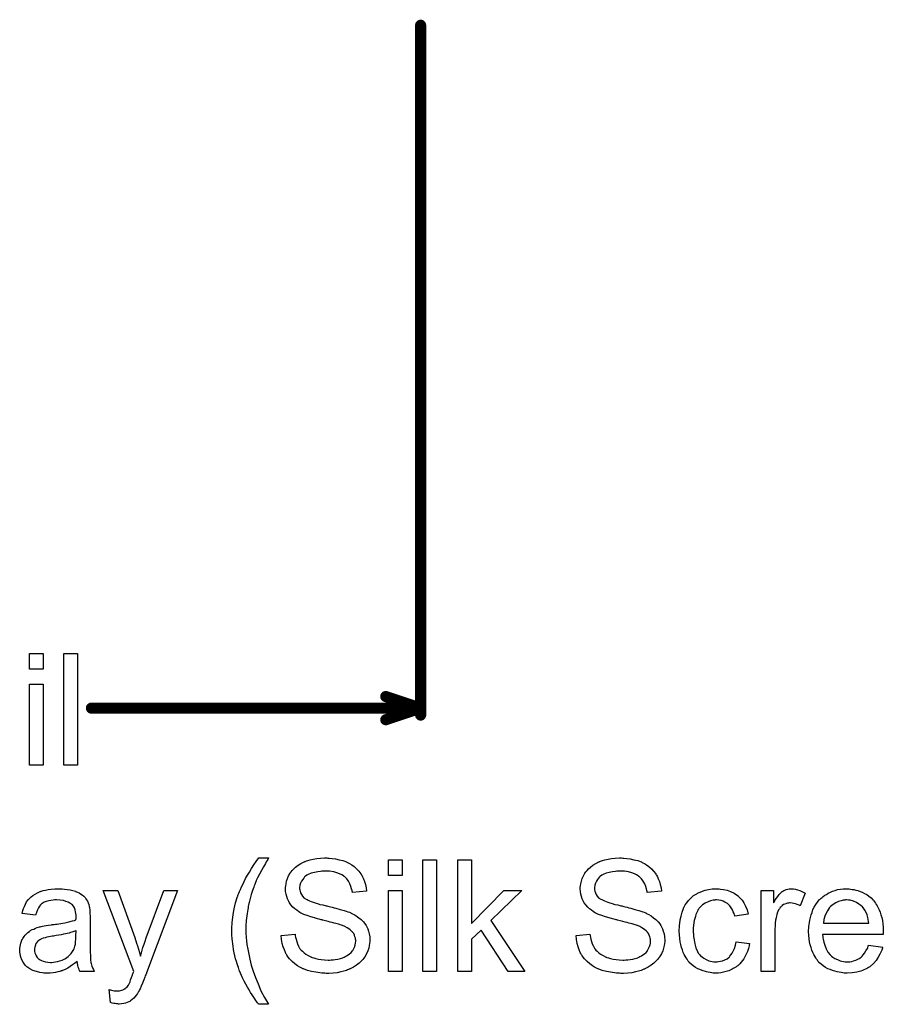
# Model space of a CAD drawing. Extents: x -1.7 to 9, y -2.8 to 5.2.
# Tile 16 of 227: x 0.712 to 1.332, y -0.713 to -0.006. Entities that reach past the tile are written whole.
import ezdxf

# ---------------------------------------------------------------- set-up
doc = ezdxf.new("R2010")
doc.units = 0
doc.layers.get('0').update_dxf_attribs({"linetype": 'CONTINUOUS'})
doc.layers.add('qfn32-50-23-b_legend_top', color=2, linetype='CONTINUOUS')
doc.layers.add('qfn32-50-23-b_measures', color=1, linetype='CONTINUOUS')

# ---------------------------------------------------------------- blocks, each defined once
blk = doc.blocks.new('D62')
at = {"const_width": 0.004}
blk.add_lwpolyline([(-0.002, 0, 1), (0.002, 0, 1)], format="xyb", close=True, dxfattribs=at)

msp = doc.modelspace()

# ---------------------------------------------------------------- linework, layer by layer
at = {"layer": 'qfn32-50-23-b_legend_top', "color": 2}
for points in [[(0.890758, -0.607588), (0.890642, -0.607935), (0.890295, -0.608513), (0.889832, -0.609323), (0.889254, -0.610249), (0.888675, -0.611406), (0.887287, -0.613836), (0.885783, -0.616497), (0.884394, -0.619158), (0.883006, -0.621703), (0.882543, -0.622744), (0.88208, -0.623786), (0.88208, -0.623901), (0.881965, -0.624133), (0.881733, -0.62448), (0.881502, -0.625058), (0.88127, -0.625753), (0.880923, -0.626562), (0.880576, -0.627488), (0.880229, -0.628529), (0.879303, -0.630959), (0.878494, -0.63362), (0.877684, -0.636513), (0.876874, -0.639521), (0.876874, -0.639637), (0.876758, -0.639984), (0.876642, -0.640562), (0.876527, -0.641256), (0.876295, -0.642182), (0.876179, -0.643339), (0.875948, -0.644496), (0.875717, -0.645884), (0.875485, -0.647389), (0.875254, -0.649008), (0.874907, -0.652479), (0.874675, -0.656182), (0.87456, -0.66), (0.87456, -0.660115), (0.87456, -0.660347), (0.87456, -0.660694), (0.87456, -0.661157), (0.874675, -0.661851), (0.874675, -0.662545), (0.874791, -0.663471), (0.874791, -0.664512), (0.875023, -0.666942), (0.87537, -0.669719), (0.875948, -0.672958), (0.876642, -0.676429), (0.877452, -0.680247), (0.878494, -0.684413), (0.879882, -0.688809), (0.881502, -0.693321), (0.883353, -0.697949), (0.885436, -0.702809), (0.887981, -0.707668), (0.890873, -0.712528), (0.883816, -0.712528), (0.8837, -0.712412), (0.883469, -0.712065), (0.883006, -0.711486), (0.882427, -0.710676), (0.881733, -0.709751), (0.880923, -0.708594), (0.879998, -0.707205), (0.879072, -0.705701), (0.877915, -0.703966), (0.876874, -0.702115), (0.875717, -0.700148), (0.87456, -0.698065), (0.873403, -0.695867), (0.872246, -0.693553), (0.870047, -0.688578), (0.869932, -0.688462), (0.869816, -0.687999), (0.869585, -0.687189), (0.869237, -0.686148), (0.868775, -0.684875), (0.868312, -0.683487), (0.867849, -0.681751), (0.867271, -0.679784), (0.866808, -0.677818), (0.866229, -0.675504), (0.865766, -0.67319), (0.865419, -0.67076), (0.864725, -0.665438), (0.86461, -0.662777), (0.864494, -0.66), (0.864494, -0.659884), (0.864494, -0.659421), (0.864494, -0.658727), (0.86461, -0.657802), (0.86461, -0.656644), (0.864725, -0.655256), (0.864841, -0.653752), (0.865072, -0.652016), (0.865188, -0.650165), (0.865535, -0.648198), (0.866229, -0.644033), (0.867271, -0.639637), (0.868659, -0.635124), (0.868775, -0.635009), (0.86889, -0.634546), (0.869122, -0.633736), (0.869585, -0.632695), (0.870047, -0.631538), (0.870742, -0.630034), (0.871552, -0.628298), (0.872361, -0.626447), (0.873403, -0.62448), (0.874444, -0.622282), (0.875717, -0.619968), (0.877105, -0.617654), (0.878609, -0.615108), (0.880229, -0.612563), (0.881965, -0.610017), (0.883816, -0.607472), (0.890873, -0.607472), (0.890758, -0.607588)], [(0.933451, -0.607588), (0.934261, -0.607588), (0.936459, -0.607819), (0.938889, -0.608166), (0.941434, -0.608745), (0.944211, -0.609439), (0.946756, -0.610365), (0.946872, -0.610365), (0.947104, -0.61048), (0.947451, -0.610712), (0.947913, -0.610943), (0.949071, -0.611521), (0.950575, -0.612563), (0.95231, -0.61372), (0.954046, -0.615224), (0.955665, -0.616959), (0.957169, -0.618926), (0.957169, -0.619042), (0.957285, -0.619158), (0.957517, -0.619505), (0.957748, -0.619852), (0.958327, -0.621009), (0.959021, -0.622513), (0.959831, -0.624364), (0.960409, -0.626562), (0.960988, -0.628876), (0.961219, -0.631422), (0.951037, -0.632232), (0.951037, -0.632116), (0.951037, -0.631885), (0.950922, -0.631538), (0.950806, -0.630959), (0.950459, -0.629686), (0.949996, -0.627951), (0.949302, -0.6261), (0.948261, -0.624249), (0.946988, -0.622513), (0.945368, -0.620893), (0.945137, -0.620778), (0.944558, -0.620315), (0.943401, -0.61962), (0.941897, -0.618926), (0.93993, -0.618232), (0.937616, -0.617538), (0.934724, -0.617075), (0.931484, -0.616959), (0.929864, -0.616959), (0.92917, -0.617075), (0.928245, -0.617191), (0.926162, -0.617422), (0.923848, -0.617885), (0.921534, -0.618463), (0.919336, -0.619389), (0.91841, -0.619968), (0.917484, -0.620546), (0.917253, -0.620662), (0.91679, -0.621125), (0.916096, -0.621934), (0.915402, -0.62286), (0.914592, -0.624133), (0.913898, -0.625521), (0.913435, -0.627141), (0.913203, -0.628992), (0.913203, -0.629224), (0.913203, -0.629686), (0.913319, -0.630496), (0.913551, -0.631422), (0.913898, -0.632579), (0.914476, -0.633736), (0.91517, -0.634893), (0.916212, -0.63605), (0.916327, -0.636166), (0.916906, -0.636513), (0.917369, -0.63686), (0.917832, -0.637091), (0.918526, -0.637438), (0.919336, -0.637901), (0.920377, -0.638248), (0.921534, -0.638711), (0.922807, -0.639174), (0.924311, -0.639752), (0.925931, -0.640215), (0.927782, -0.640794), (0.929864, -0.641256), (0.932178, -0.641835), (0.932294, -0.641835), (0.932757, -0.641951), (0.933451, -0.642066), (0.934261, -0.642298), (0.935302, -0.642529), (0.936575, -0.642876), (0.937848, -0.643223), (0.939236, -0.64357), (0.942244, -0.64438), (0.945137, -0.64519), (0.946525, -0.645653), (0.947798, -0.646116), (0.948955, -0.646463), (0.94988, -0.646926), (0.949996, -0.646926), (0.950227, -0.647041), (0.950575, -0.647273), (0.951037, -0.647504), (0.95231, -0.648198), (0.953814, -0.649124), (0.95555, -0.650397), (0.957285, -0.651785), (0.958905, -0.653405), (0.960293, -0.65514), (0.960409, -0.655372), (0.960872, -0.65595), (0.961335, -0.656992), (0.962029, -0.65838), (0.962607, -0.66), (0.963186, -0.661967), (0.963533, -0.664165), (0.963649, -0.666479), (0.963649, -0.666595), (0.963649, -0.66671), (0.963649, -0.667058), (0.963649, -0.66752), (0.963417, -0.668793), (0.963186, -0.670413), (0.962723, -0.672264), (0.962145, -0.674231), (0.961219, -0.676313), (0.959946, -0.678512), (0.959946, -0.678628), (0.959831, -0.678743), (0.959252, -0.679437), (0.958442, -0.680479), (0.957285, -0.681636), (0.955781, -0.683024), (0.95393, -0.684528), (0.951847, -0.685917), (0.949418, -0.687189), (0.949302, -0.687189), (0.949071, -0.687305), (0.948723, -0.687421), (0.948261, -0.687652), (0.947566, -0.687884), (0.946756, -0.688231), (0.944905, -0.688693), (0.942707, -0.689272), (0.940046, -0.68985), (0.937153, -0.690197), (0.934029, -0.690313), (0.932178, -0.690313), (0.931253, -0.690197), (0.930211, -0.690197), (0.929054, -0.690082), (0.927666, -0.689966), (0.924774, -0.689503), (0.921765, -0.68904), (0.918757, -0.688231), (0.915865, -0.687189), (0.915749, -0.687189), (0.915518, -0.687074), (0.91517, -0.686842), (0.914708, -0.686611), (0.913319, -0.685917), (0.911699, -0.684875), (0.909848, -0.683487), (0.907881, -0.681867), (0.90603, -0.6799), (0.904295, -0.677702), (0.904295, -0.677586), (0.904063, -0.677355), (0.903947, -0.677008), (0.9036, -0.676545), (0.903369, -0.675966), (0.903022, -0.675272), (0.902212, -0.673537), (0.901402, -0.671338), (0.900708, -0.668909), (0.900245, -0.666132), (0.900014, -0.663239), (0.909964, -0.662314), (0.909964, -0.662429), (0.909964, -0.662545), (0.91008, -0.662892), (0.91008, -0.663355), (0.910311, -0.664396), (0.910658, -0.6659), (0.911121, -0.667405), (0.911584, -0.66914), (0.912394, -0.67076), (0.913203, -0.672264), (0.913319, -0.67238), (0.913666, -0.672842), (0.914245, -0.673652), (0.91517, -0.674462), (0.916327, -0.675504), (0.9176, -0.676545), (0.919336, -0.677586), (0.921187, -0.678512), (0.921303, -0.678512), (0.921418, -0.678628), (0.921765, -0.678743), (0.922112, -0.678859), (0.923269, -0.679206), (0.924774, -0.679669), (0.926625, -0.680132), (0.928707, -0.680479), (0.931021, -0.68071), (0.933567, -0.680826), (0.934608, -0.680826), (0.935765, -0.68071), (0.937153, -0.680594), (0.938773, -0.680363), (0.940624, -0.680132), (0.942476, -0.679669), (0.944211, -0.67909), (0.944442, -0.678975), (0.945021, -0.678743), (0.945831, -0.67828), (0.946872, -0.677818), (0.947913, -0.677008), (0.949071, -0.676198), (0.950227, -0.675272), (0.951153, -0.674115), (0.951269, -0.674), (0.9515, -0.673537), (0.951847, -0.672958), (0.95231, -0.672033), (0.952773, -0.671107), (0.95312, -0.66995), (0.953351, -0.668677), (0.953467, -0.667289), (0.953467, -0.667173), (0.953467, -0.666595), (0.953351, -0.6659), (0.953236, -0.664975), (0.952889, -0.664049), (0.952542, -0.662892), (0.951963, -0.661735), (0.951153, -0.660694), (0.951037, -0.660578), (0.95069, -0.660231), (0.950227, -0.659768), (0.949418, -0.659074), (0.948492, -0.65838), (0.947219, -0.65757), (0.945715, -0.65676), (0.94398, -0.656066), (0.943864, -0.65595), (0.943285, -0.655835), (0.94236, -0.655487), (0.941781, -0.655372), (0.940971, -0.65514), (0.940162, -0.654793), (0.93912, -0.654562), (0.937963, -0.654215), (0.936575, -0.653868), (0.935187, -0.653521), (0.933567, -0.653058), (0.931716, -0.652595), (0.929749, -0.652132), (0.929633, -0.652132), (0.929286, -0.652016), (0.928707, -0.651901), (0.928013, -0.651669), (0.927087, -0.651438), (0.926046, -0.651207), (0.923732, -0.650512), (0.921187, -0.649702), (0.918526, -0.648893), (0.916212, -0.648083), (0.91517, -0.64762), (0.914245, -0.647157), (0.914129, -0.647157), (0.914013, -0.647041), (0.913319, -0.646579), (0.912278, -0.646), (0.911121, -0.645074), (0.909732, -0.644033), (0.908344, -0.64276), (0.906956, -0.641256), (0.905799, -0.639637), (0.905683, -0.639405), (0.905336, -0.638827), (0.904873, -0.637901), (0.90441, -0.636744), (0.903947, -0.63524), (0.903485, -0.633505), (0.903138, -0.631653), (0.903022, -0.629686), (0.903022, -0.629571), (0.903022, -0.629455), (0.903022, -0.629108), (0.903022, -0.628645), (0.903253, -0.627488), (0.903485, -0.625984), (0.903832, -0.624249), (0.90441, -0.622282), (0.90522, -0.620315), (0.906377, -0.618348), (0.906377, -0.618232), (0.906493, -0.618116), (0.907071, -0.617422), (0.907881, -0.616497), (0.908923, -0.61534), (0.910311, -0.614067), (0.912047, -0.612678), (0.914129, -0.611406), (0.916443, -0.610249), (0.916559, -0.610249), (0.91679, -0.610133), (0.917137, -0.610017), (0.9176, -0.609786), (0.918179, -0.609555), (0.918989, -0.609323), (0.920724, -0.60886), (0.922922, -0.608398), (0.925468, -0.607935), (0.928129, -0.607588), (0.931137, -0.607472), (0.932641, -0.607472), (0.933451, -0.607588)], [(1.144951, -0.607588), (1.145761, -0.607588), (1.147959, -0.607819), (1.150389, -0.608166), (1.152934, -0.608745), (1.155711, -0.609439), (1.158256, -0.610364), (1.158372, -0.610364), (1.158603, -0.61048), (1.15895, -0.610712), (1.159413, -0.610943), (1.16057, -0.611521), (1.162074, -0.612563), (1.16381, -0.61372), (1.165545, -0.615224), (1.167165, -0.616959), (1.168669, -0.618926), (1.168669, -0.619042), (1.168785, -0.619158), (1.169016, -0.619505), (1.169248, -0.619852), (1.169826, -0.621009), (1.17052, -0.622513), (1.17133, -0.624364), (1.171909, -0.626562), (1.172487, -0.628876), (1.172719, -0.631422), (1.162537, -0.632232), (1.162537, -0.632116), (1.162537, -0.631885), (1.162421, -0.631538), (1.162306, -0.630959), (1.161958, -0.629686), (1.161496, -0.627951), (1.160802, -0.6261), (1.15976, -0.624248), (1.158487, -0.622513), (1.156868, -0.620893), (1.156636, -0.620777), (1.156058, -0.620315), (1.154901, -0.61962), (1.153397, -0.618926), (1.15143, -0.618232), (1.149116, -0.617538), (1.146223, -0.617075), (1.142984, -0.616959), (1.141364, -0.616959), (1.14067, -0.617075), (1.139744, -0.617191), (1.137661, -0.617422), (1.135348, -0.617885), (1.133034, -0.618463), (1.130835, -0.619389), (1.12991, -0.619967), (1.128984, -0.620546), (1.128753, -0.620662), (1.12829, -0.621125), (1.127596, -0.621934), (1.126901, -0.62286), (1.126091, -0.624133), (1.125397, -0.625521), (1.124935, -0.627141), (1.124703, -0.628992), (1.124703, -0.629223), (1.124703, -0.629686), (1.124819, -0.630496), (1.12505, -0.631422), (1.125397, -0.632579), (1.125976, -0.633736), (1.12667, -0.634893), (1.127711, -0.63605), (1.127827, -0.636165), (1.128406, -0.636513), (1.128868, -0.63686), (1.129331, -0.637091), (1.130025, -0.637438), (1.130835, -0.637901), (1.131877, -0.638248), (1.133034, -0.638711), (1.134306, -0.639174), (1.13581, -0.639752), (1.13743, -0.640215), (1.139281, -0.640793), (1.141364, -0.641256), (1.143678, -0.641835), (1.143794, -0.641835), (1.144256, -0.641951), (1.144951, -0.642066), (1.145761, -0.642298), (1.146802, -0.642529), (1.148074, -0.642876), (1.149347, -0.643223), (1.150736, -0.64357), (1.153744, -0.64438), (1.156636, -0.64519), (1.158025, -0.645653), (1.159297, -0.646116), (1.160454, -0.646463), (1.16138, -0.646926), (1.161496, -0.646926), (1.161727, -0.647041), (1.162074, -0.647273), (1.162537, -0.647504), (1.16381, -0.648198), (1.165314, -0.649124), (1.167049, -0.650397), (1.168785, -0.651785), (1.170405, -0.653405), (1.171793, -0.65514), (1.171909, -0.655372), (1.172371, -0.65595), (1.172834, -0.656991), (1.173528, -0.65838), (1.174107, -0.66), (1.174686, -0.661967), (1.175033, -0.664165), (1.175148, -0.666479), (1.175148, -0.666595), (1.175148, -0.66671), (1.175148, -0.667057), (1.175148, -0.66752), (1.174917, -0.668793), (1.174686, -0.670413), (1.174223, -0.672264), (1.173644, -0.674231), (1.172719, -0.676313), (1.171446, -0.678512), (1.171446, -0.678627), (1.17133, -0.678743), (1.170752, -0.679437), (1.169942, -0.680479), (1.168785, -0.681636), (1.167281, -0.683024), (1.165429, -0.684528), (1.163347, -0.685917), (1.160917, -0.687189), (1.160802, -0.687189), (1.16057, -0.687305), (1.160223, -0.687421), (1.15976, -0.687652), (1.159066, -0.687883), (1.158256, -0.688231), (1.156405, -0.688693), (1.154207, -0.689272), (1.151545, -0.68985), (1.148653, -0.690197), (1.145529, -0.690313), (1.143678, -0.690313), (1.142752, -0.690197), (1.141711, -0.690197), (1.140554, -0.690082), (1.139166, -0.689966), (1.136273, -0.689503), (1.133265, -0.68904), (1.130257, -0.688231), (1.127364, -0.687189), (1.127248, -0.687189), (1.127017, -0.687073), (1.12667, -0.686842), (1.126207, -0.686611), (1.124819, -0.685917), (1.123199, -0.684875), (1.121348, -0.683487), (1.119381, -0.681867), (1.11753, -0.6799), (1.115794, -0.677702), (1.115794, -0.677586), (1.115563, -0.677355), (1.115447, -0.677008), (1.1151, -0.676545), (1.114869, -0.675966), (1.114522, -0.675272), (1.113712, -0.673537), (1.112902, -0.671338), (1.112207, -0.668909), (1.111745, -0.666132), (1.111513, -0.663239), (1.121464, -0.662314), (1.121464, -0.662429), (1.121464, -0.662545), (1.121579, -0.662892), (1.121579, -0.663355), (1.121811, -0.664396), (1.122158, -0.6659), (1.12262, -0.667404), (1.123083, -0.66914), (1.123893, -0.67076), (1.124703, -0.672264), (1.124819, -0.67238), (1.125166, -0.672842), (1.125744, -0.673652), (1.12667, -0.674462), (1.127827, -0.675504), (1.1291, -0.676545), (1.130835, -0.677586), (1.132686, -0.678512), (1.132802, -0.678512), (1.132918, -0.678627), (1.133265, -0.678743), (1.133612, -0.678859), (1.134769, -0.679206), (1.136273, -0.679669), (1.138124, -0.680131), (1.140207, -0.680479), (1.142521, -0.68071), (1.145066, -0.680826), (1.146108, -0.680826), (1.147265, -0.68071), (1.148653, -0.680594), (1.150273, -0.680363), (1.152124, -0.680131), (1.153975, -0.679669), (1.155711, -0.67909), (1.155942, -0.678975), (1.156521, -0.678743), (1.157331, -0.67828), (1.158372, -0.677817), (1.159413, -0.677008), (1.16057, -0.676198), (1.161727, -0.675272), (1.162653, -0.674115), (1.162768, -0.673999), (1.163, -0.673537), (1.163347, -0.672958), (1.16381, -0.672033), (1.164273, -0.671107), (1.16462, -0.66995), (1.164851, -0.668677), (1.164967, -0.667289), (1.164967, -0.667173), (1.164967, -0.666595), (1.164851, -0.6659), (1.164735, -0.664975), (1.164388, -0.664049), (1.164041, -0.662892), (1.163463, -0.661735), (1.162653, -0.660694), (1.162537, -0.660578), (1.16219, -0.660231), (1.161727, -0.659768), (1.160917, -0.659074), (1.159992, -0.65838), (1.158719, -0.65757), (1.157215, -0.65676), (1.155479, -0.656066), (1.155364, -0.65595), (1.154785, -0.655835), (1.15386, -0.655487), (1.153281, -0.655372), (1.152471, -0.65514), (1.151661, -0.654793), (1.15062, -0.654562), (1.149463, -0.654215), (1.148074, -0.653868), (1.146686, -0.65352), (1.145066, -0.653058), (1.143215, -0.652595), (1.141248, -0.652132), (1.141132, -0.652132), (1.140785, -0.652016), (1.140207, -0.651901), (1.139513, -0.651669), (1.138587, -0.651438), (1.137546, -0.651207), (1.135232, -0.650512), (1.132686, -0.649702), (1.130025, -0.648893), (1.127711, -0.648083), (1.12667, -0.64762), (1.125744, -0.647157), (1.125629, -0.647157), (1.125513, -0.647041), (1.124819, -0.646578), (1.123777, -0.646), (1.12262, -0.645074), (1.121232, -0.644033), (1.119844, -0.64276), (1.118455, -0.641256), (1.117298, -0.639636), (1.117183, -0.639405), (1.116835, -0.638827), (1.116373, -0.637901), (1.11591, -0.636744), (1.115447, -0.63524), (1.114984, -0.633504), (1.114637, -0.631653), (1.114522, -0.629686), (1.114522, -0.629571), (1.114522, -0.629455), (1.114522, -0.629108), (1.114522, -0.628645), (1.114753, -0.627488), (1.114984, -0.625984), (1.115331, -0.624248), (1.11591, -0.622282), (1.11672, -0.620315), (1.117877, -0.618348), (1.117877, -0.618232), (1.117993, -0.618116), (1.118571, -0.617422), (1.119381, -0.616496), (1.120422, -0.61534), (1.121811, -0.614067), (1.123546, -0.612678), (1.125629, -0.611406), (1.127943, -0.610249), (1.128058, -0.610249), (1.12829, -0.610133), (1.128637, -0.610017), (1.1291, -0.609786), (1.129678, -0.609554), (1.130488, -0.609323), (1.132224, -0.60886), (1.134422, -0.608398), (1.136967, -0.607935), (1.139628, -0.607588), (1.142637, -0.607472), (1.144141, -0.607472), (1.144951, -0.607588)], [(0.986789, -0.620083), (0.976954, -0.620083), (0.976954, -0.60886), (0.986789, -0.60886), (0.986789, -0.620083)], [(1.011433, -0.688925), (1.001598, -0.688925), (1.001598, -0.60886), (1.011433, -0.60886), (1.011433, -0.688925)], [(1.03654, -0.654562), (1.059795, -0.630843), (1.072638, -0.630843), (1.050308, -0.652479), (1.074836, -0.688925), (1.062688, -0.688925), (1.043366, -0.659306), (1.03654, -0.6659), (1.03654, -0.688925), (1.026705, -0.688925), (1.026705, -0.60886), (1.03654, -0.60886), (1.03654, -0.654562)], [(0.742777, -0.629686), (0.744513, -0.629802), (0.74648, -0.630034), (0.748447, -0.630381), (0.750414, -0.630843), (0.752265, -0.631422), (0.752496, -0.631538), (0.753075, -0.631769), (0.753885, -0.632116), (0.754926, -0.632579), (0.756083, -0.633273), (0.75724, -0.633967), (0.758281, -0.634893), (0.759207, -0.635818), (0.759322, -0.635934), (0.759554, -0.636281), (0.759901, -0.63686), (0.760364, -0.637554), (0.760942, -0.638595), (0.761405, -0.639637), (0.761868, -0.640909), (0.762215, -0.642413), (0.762215, -0.642529), (0.762331, -0.642876), (0.762446, -0.64357), (0.762562, -0.644496), (0.762562, -0.645769), (0.762678, -0.647273), (0.762793, -0.64924), (0.762793, -0.651438), (0.762793, -0.664628), (0.762793, -0.664744), (0.762793, -0.665206), (0.762793, -0.6659), (0.762793, -0.666826), (0.762793, -0.667867), (0.762793, -0.66914), (0.762909, -0.671917), (0.762909, -0.674809), (0.763025, -0.677702), (0.763141, -0.678975), (0.763141, -0.680132), (0.763256, -0.681173), (0.763372, -0.681983), (0.763372, -0.682098), (0.763488, -0.682561), (0.763603, -0.683255), (0.763951, -0.684181), (0.764182, -0.685222), (0.764645, -0.686379), (0.765223, -0.687652), (0.765802, -0.688925), (0.755504, -0.688925), (0.755389, -0.688809), (0.755273, -0.688346), (0.755042, -0.687768), (0.754694, -0.686842), (0.754347, -0.685801), (0.754116, -0.684528), (0.753885, -0.68314), (0.753653, -0.681636), (0.753538, -0.681636), (0.753422, -0.681867), (0.752728, -0.682446), (0.751686, -0.683255), (0.750298, -0.684297), (0.748562, -0.685338), (0.746827, -0.686495), (0.744976, -0.687536), (0.743009, -0.688346), (0.742777, -0.688462), (0.742083, -0.688578), (0.741042, -0.688925), (0.739769, -0.689272), (0.738149, -0.689619), (0.736298, -0.68985), (0.734216, -0.690082), (0.732133, -0.690197), (0.731207, -0.690197), (0.730513, -0.690082), (0.729703, -0.690082), (0.728778, -0.689966), (0.726695, -0.689619), (0.724381, -0.68904), (0.721836, -0.688231), (0.719522, -0.687074), (0.717439, -0.685569), (0.717208, -0.685338), (0.716629, -0.68476), (0.715819, -0.683718), (0.714894, -0.68233), (0.713968, -0.680594), (0.713158, -0.678628), (0.71258, -0.676198), (0.712464, -0.675041), (0.712348, -0.673652), (0.712348, -0.673421), (0.712348, -0.672958), (0.712464, -0.672148), (0.71258, -0.671107), (0.712811, -0.669834), (0.713158, -0.668562), (0.713621, -0.667173), (0.714199, -0.6659), (0.714315, -0.665785), (0.714547, -0.665322), (0.715009, -0.664628), (0.715588, -0.663818), (0.716282, -0.662892), (0.717208, -0.661967), (0.718133, -0.661041), (0.71929, -0.660231), (0.719406, -0.660115), (0.719869, -0.659884), (0.720447, -0.659421), (0.721373, -0.658958), (0.722414, -0.658496), (0.723687, -0.657917), (0.72496, -0.657454), (0.726464, -0.656992), (0.726579, -0.656992), (0.727042, -0.656876), (0.727736, -0.656644), (0.728662, -0.656529), (0.729819, -0.656297), (0.731323, -0.656066), (0.733059, -0.655719), (0.735141, -0.655487), (0.735257, -0.655487), (0.73572, -0.655372), (0.736298, -0.655372), (0.737108, -0.655256), (0.738034, -0.65514), (0.739191, -0.654909), (0.740463, -0.654793), (0.741852, -0.654562), (0.744629, -0.653983), (0.747637, -0.653405), (0.750298, -0.652711), (0.751571, -0.652364), (0.752728, -0.652016), (0.752728, -0.651901), (0.752728, -0.651669), (0.752843, -0.650975), (0.752843, -0.650165), (0.752843, -0.649702), (0.752843, -0.649471), (0.752843, -0.649355), (0.752843, -0.64924), (0.752843, -0.648545), (0.752728, -0.647389), (0.752496, -0.646116), (0.752149, -0.644727), (0.751571, -0.643339), (0.750876, -0.642066), (0.749951, -0.641025), (0.749835, -0.640909), (0.749257, -0.640447), (0.748331, -0.639984), (0.747174, -0.639289), (0.745554, -0.638711), (0.743703, -0.638133), (0.741389, -0.637785), (0.738728, -0.63767), (0.737571, -0.63767), (0.736414, -0.637785), (0.734794, -0.638017), (0.733174, -0.638248), (0.731439, -0.638711), (0.729819, -0.639289), (0.728431, -0.640099), (0.728315, -0.640215), (0.727852, -0.640562), (0.727274, -0.641141), (0.726579, -0.642066), (0.725885, -0.643223), (0.725075, -0.644727), (0.724381, -0.646579), (0.723687, -0.648661), (0.714084, -0.647389), (0.714084, -0.647273), (0.714199, -0.647157), (0.714199, -0.64681), (0.714315, -0.646347), (0.714662, -0.645306), (0.715125, -0.643802), (0.715704, -0.642298), (0.716398, -0.640678), (0.717323, -0.639058), (0.718365, -0.637554), (0.71848, -0.637438), (0.718943, -0.636976), (0.719637, -0.636281), (0.720563, -0.635356), (0.721836, -0.63443), (0.72334, -0.633505), (0.725075, -0.632463), (0.727042, -0.631653), (0.727158, -0.631653), (0.727274, -0.631538), (0.727621, -0.631422), (0.728083, -0.631306), (0.72924, -0.630959), (0.73086, -0.630612), (0.732712, -0.630265), (0.735025, -0.629918), (0.737455, -0.629686), (0.740232, -0.629571), (0.741505, -0.629571), (0.742777, -0.629686)], [(0.803404, -0.68985), (0.803404, -0.689966), (0.803288, -0.690313), (0.803057, -0.690776), (0.802826, -0.691355), (0.802479, -0.692164), (0.802131, -0.69309), (0.801322, -0.695057), (0.800512, -0.697255), (0.799586, -0.699453), (0.79866, -0.70142), (0.798198, -0.70223), (0.797851, -0.70304), (0.797735, -0.703272), (0.797388, -0.70385), (0.796809, -0.70466), (0.796115, -0.705701), (0.795189, -0.706858), (0.794148, -0.708015), (0.793107, -0.709172), (0.791834, -0.710098), (0.791718, -0.710214), (0.791256, -0.710445), (0.790562, -0.710792), (0.78952, -0.711255), (0.788363, -0.711718), (0.786975, -0.712065), (0.785471, -0.712296), (0.783735, -0.712412), (0.783272, -0.712412), (0.782694, -0.712296), (0.781884, -0.712296), (0.780958, -0.712065), (0.779917, -0.711833), (0.77876, -0.711602), (0.777487, -0.711139), (0.776446, -0.701999), (0.776562, -0.701999), (0.777025, -0.702115), (0.777603, -0.70223), (0.778297, -0.702462), (0.780149, -0.702809), (0.782, -0.702924), (0.782578, -0.702924), (0.783157, -0.702809), (0.783851, -0.702809), (0.785586, -0.702462), (0.786396, -0.702115), (0.787206, -0.701768), (0.787322, -0.701768), (0.787553, -0.701536), (0.7879, -0.701305), (0.788363, -0.700958), (0.789404, -0.700032), (0.79033, -0.698759), (0.79033, -0.698644), (0.790562, -0.698412), (0.790793, -0.697949), (0.791024, -0.697255), (0.791487, -0.69633), (0.79195, -0.694941), (0.792644, -0.693321), (0.793338, -0.691355), (0.793338, -0.691239), (0.79357, -0.690776), (0.793801, -0.689966), (0.794264, -0.688925), (0.772281, -0.630843), (0.782694, -0.630843), (0.794842, -0.664512), (0.794842, -0.664628), (0.794958, -0.664744), (0.795074, -0.665091), (0.795189, -0.665669), (0.795421, -0.666248), (0.795652, -0.666942), (0.796231, -0.668562), (0.796925, -0.670529), (0.797619, -0.672842), (0.798313, -0.675272), (0.799008, -0.677933), (0.799008, -0.677818), (0.799123, -0.677586), (0.799239, -0.677239), (0.799355, -0.676776), (0.79947, -0.676198), (0.799702, -0.675504), (0.800165, -0.673768), (0.800743, -0.671801), (0.801553, -0.669487), (0.802247, -0.667173), (0.803173, -0.664744), (0.815668, -0.630843), (0.825503, -0.630843), (0.803404, -0.68985)], [(0.986789, -0.688925), (0.976954, -0.688925), (0.976954, -0.630843), (0.986789, -0.630843), (0.986789, -0.688925)], [(1.213561, -0.629686), (1.214255, -0.629686), (1.21518, -0.629802), (1.217379, -0.630149), (1.219809, -0.630728), (1.222354, -0.631653), (1.224899, -0.63281), (1.227329, -0.63443), (1.227445, -0.63443), (1.22756, -0.634661), (1.228255, -0.635356), (1.229296, -0.636397), (1.230569, -0.637901), (1.231841, -0.639752), (1.233114, -0.642066), (1.234271, -0.644727), (1.235081, -0.647851), (1.225478, -0.649355), (1.225478, -0.64924), (1.225362, -0.649124), (1.225246, -0.64843), (1.224899, -0.647388), (1.224321, -0.646116), (1.223742, -0.644727), (1.222817, -0.643223), (1.221775, -0.641835), (1.220618, -0.640678), (1.220503, -0.640562), (1.22004, -0.640215), (1.21923, -0.639752), (1.218304, -0.639174), (1.217032, -0.638595), (1.215643, -0.638132), (1.214024, -0.637785), (1.212288, -0.63767), (1.211594, -0.63767), (1.211015, -0.637785), (1.209743, -0.637901), (1.208007, -0.638364), (1.206156, -0.638942), (1.204073, -0.639868), (1.202106, -0.641256), (1.201181, -0.642066), (1.200255, -0.642992), (1.200255, -0.643107), (1.200024, -0.643223), (1.199792, -0.64357), (1.199561, -0.644033), (1.199214, -0.644612), (1.198751, -0.645306), (1.198404, -0.646116), (1.197941, -0.647041), (1.197478, -0.648198), (1.197131, -0.649471), (1.196668, -0.650859), (1.196321, -0.652364), (1.19609, -0.653983), (1.195859, -0.655835), (1.195627, -0.657801), (1.195627, -0.659884), (1.195627, -0.66), (1.195627, -0.660347), (1.195627, -0.661041), (1.195743, -0.661735), (1.195743, -0.662777), (1.195859, -0.663818), (1.196206, -0.666363), (1.196668, -0.66914), (1.197478, -0.672033), (1.19852, -0.674578), (1.199214, -0.675851), (1.200024, -0.676892), (1.200255, -0.677123), (1.200834, -0.677702), (1.201875, -0.678512), (1.203148, -0.679437), (1.204883, -0.680479), (1.20685, -0.681288), (1.209164, -0.681867), (1.210437, -0.681983), (1.211709, -0.682098), (1.211941, -0.682098), (1.212635, -0.681983), (1.213792, -0.681867), (1.215065, -0.681636), (1.216569, -0.681288), (1.218189, -0.680594), (1.219809, -0.679784), (1.221313, -0.678627), (1.221544, -0.678512), (1.221891, -0.677933), (1.222585, -0.677123), (1.223395, -0.675851), (1.224205, -0.674346), (1.225131, -0.672495), (1.225825, -0.670181), (1.226288, -0.667636), (1.236006, -0.668909), (1.236006, -0.669024), (1.235891, -0.669371), (1.235775, -0.669834), (1.235659, -0.670528), (1.235428, -0.671454), (1.235197, -0.67238), (1.234387, -0.674694), (1.233345, -0.677123), (1.231841, -0.679784), (1.22999, -0.68233), (1.228949, -0.683487), (1.227792, -0.684644), (1.227676, -0.68476), (1.227445, -0.684875), (1.227098, -0.685107), (1.226635, -0.685454), (1.226056, -0.685917), (1.225246, -0.686379), (1.224321, -0.686842), (1.223395, -0.687421), (1.221081, -0.688462), (1.218304, -0.689272), (1.215296, -0.689966), (1.213561, -0.690082), (1.211825, -0.690197), (1.210668, -0.690197), (1.209858, -0.690082), (1.208817, -0.689966), (1.20766, -0.689735), (1.206387, -0.689503), (1.204999, -0.689272), (1.201875, -0.688346), (1.200371, -0.687652), (1.198751, -0.686958), (1.197131, -0.686032), (1.195627, -0.684991), (1.194123, -0.683834), (1.192735, -0.682446), (1.192619, -0.68233), (1.192388, -0.682098), (1.192041, -0.681636), (1.191578, -0.681057), (1.191115, -0.680247), (1.190421, -0.679206), (1.189842, -0.678049), (1.189148, -0.676776), (1.188454, -0.675272), (1.187875, -0.673537), (1.187181, -0.671801), (1.186718, -0.669718), (1.186255, -0.667636), (1.185908, -0.665206), (1.185677, -0.662777), (1.185561, -0.660115), (1.185561, -0.66), (1.185561, -0.659653), (1.185561, -0.65919), (1.185561, -0.658496), (1.185677, -0.657686), (1.185677, -0.65676), (1.185793, -0.655719), (1.185908, -0.654562), (1.186255, -0.652016), (1.186834, -0.64924), (1.187528, -0.646463), (1.18857, -0.643686), (1.18857, -0.64357), (1.188685, -0.643339), (1.188917, -0.642992), (1.189148, -0.642529), (1.189842, -0.641256), (1.190883, -0.639752), (1.192272, -0.638017), (1.193892, -0.636281), (1.195859, -0.634546), (1.198057, -0.633157), (1.198173, -0.633157), (1.198404, -0.633042), (1.198751, -0.63281), (1.199214, -0.632579), (1.199792, -0.632347), (1.200487, -0.632), (1.202222, -0.631306), (1.204189, -0.630728), (1.206619, -0.630149), (1.209164, -0.629686), (1.211941, -0.629571), (1.212867, -0.629571), (1.213561, -0.629686)], [(1.267593, -0.629686), (1.268865, -0.629918), (1.270369, -0.63038), (1.271989, -0.630959), (1.27384, -0.631769), (1.275807, -0.63281), (1.272221, -0.641835), (1.272105, -0.641719), (1.271642, -0.641488), (1.270948, -0.641141), (1.270022, -0.640793), (1.268981, -0.640446), (1.267708, -0.640099), (1.266436, -0.639868), (1.265163, -0.639752), (1.264584, -0.639752), (1.264006, -0.639868), (1.263196, -0.639984), (1.262386, -0.640215), (1.261345, -0.640562), (1.260303, -0.641025), (1.259378, -0.641719), (1.259262, -0.641835), (1.258915, -0.642066), (1.258568, -0.642529), (1.257989, -0.643107), (1.257411, -0.643917), (1.256832, -0.644843), (1.256254, -0.645884), (1.255791, -0.647157), (1.255676, -0.647388), (1.25556, -0.648083), (1.255328, -0.649124), (1.254981, -0.650512), (1.254634, -0.652248), (1.254403, -0.654215), (1.254287, -0.656297), (1.254171, -0.658611), (1.254171, -0.688925), (1.244337, -0.688925), (1.244337, -0.630843), (1.253246, -0.630843), (1.253246, -0.639636), (1.253361, -0.639521), (1.253824, -0.638711), (1.254403, -0.63767), (1.255328, -0.636397), (1.256254, -0.635124), (1.257295, -0.633736), (1.258337, -0.632579), (1.259378, -0.631653), (1.259494, -0.631538), (1.259841, -0.631306), (1.260535, -0.630959), (1.261229, -0.630612), (1.262155, -0.630265), (1.263312, -0.629918), (1.264469, -0.629686), (1.265741, -0.629571), (1.266551, -0.629571), (1.267593, -0.629686)], [(1.307393, -0.629686), (1.308319, -0.629802), (1.309476, -0.630033), (1.310749, -0.630265), (1.312253, -0.630612), (1.313641, -0.630959), (1.315261, -0.631538), (1.316765, -0.632116), (1.318385, -0.632926), (1.320005, -0.633851), (1.321624, -0.634893), (1.323129, -0.636165), (1.324517, -0.637554), (1.324633, -0.63767), (1.324864, -0.637901), (1.325211, -0.638364), (1.325674, -0.639058), (1.326253, -0.639868), (1.326831, -0.640793), (1.327525, -0.641951), (1.328219, -0.643339), (1.328914, -0.644843), (1.329608, -0.646463), (1.330186, -0.648314), (1.330765, -0.650281), (1.331228, -0.652479), (1.331575, -0.654793), (1.331806, -0.657223), (1.331922, -0.659884), (1.331922, -0.66), (1.331922, -0.660462), (1.331922, -0.661272), (1.331806, -0.662429), (1.288419, -0.662429), (1.288419, -0.662545), (1.288419, -0.662892), (1.288534, -0.663355), (1.288534, -0.664049), (1.28865, -0.664859), (1.288881, -0.665785), (1.289228, -0.667867), (1.289923, -0.670181), (1.290848, -0.672727), (1.292121, -0.675041), (1.293741, -0.677123), (1.293857, -0.677123), (1.293972, -0.677355), (1.294666, -0.677933), (1.295708, -0.678743), (1.297096, -0.679553), (1.298947, -0.680479), (1.30103, -0.681288), (1.303344, -0.681867), (1.304617, -0.681983), (1.306005, -0.682098), (1.306931, -0.682098), (1.307972, -0.681983), (1.309245, -0.681751), (1.310633, -0.681404), (1.312253, -0.680941), (1.313757, -0.680247), (1.315261, -0.679322), (1.315377, -0.679206), (1.315955, -0.678743), (1.316649, -0.678049), (1.317459, -0.677123), (1.318385, -0.675851), (1.319426, -0.674231), (1.320467, -0.67238), (1.321393, -0.670181), (1.331575, -0.671454), (1.331575, -0.67157), (1.331459, -0.671801), (1.331343, -0.672264), (1.331112, -0.672958), (1.330765, -0.673652), (1.330418, -0.674578), (1.329492, -0.676545), (1.328335, -0.678743), (1.326715, -0.681057), (1.324864, -0.683255), (1.32255, -0.685338), (1.322434, -0.685338), (1.322203, -0.685569), (1.321856, -0.685801), (1.321393, -0.686148), (1.320699, -0.686495), (1.320005, -0.686842), (1.319079, -0.687305), (1.318038, -0.687768), (1.316881, -0.688231), (1.315724, -0.688693), (1.312831, -0.689388), (1.309592, -0.689966), (1.306005, -0.690197), (1.304732, -0.690197), (1.303922, -0.690082), (1.302881, -0.689966), (1.301608, -0.689735), (1.30022, -0.689503), (1.298716, -0.689272), (1.295476, -0.688346), (1.293741, -0.687652), (1.292121, -0.686958), (1.290386, -0.686032), (1.288766, -0.684991), (1.287262, -0.683834), (1.285757, -0.682446), (1.285642, -0.68233), (1.28541, -0.682098), (1.285063, -0.681636), (1.284601, -0.680941), (1.284022, -0.680131), (1.283444, -0.679206), (1.282749, -0.678049), (1.282055, -0.676776), (1.281361, -0.675272), (1.280667, -0.673652), (1.280088, -0.671801), (1.27951, -0.669834), (1.279047, -0.667752), (1.2787, -0.665438), (1.278468, -0.663008), (1.278353, -0.660462), (1.278353, -0.660347), (1.278353, -0.659768), (1.278353, -0.659074), (1.278468, -0.658033), (1.278584, -0.65676), (1.2787, -0.655372), (1.278931, -0.653752), (1.279278, -0.652132), (1.280204, -0.64843), (1.280782, -0.646578), (1.281477, -0.644612), (1.282402, -0.64276), (1.283444, -0.641025), (1.284601, -0.639289), (1.285873, -0.63767), (1.285989, -0.637554), (1.28622, -0.637322), (1.286683, -0.636975), (1.287262, -0.636397), (1.287956, -0.635818), (1.288881, -0.635124), (1.289923, -0.634314), (1.291195, -0.63362), (1.292468, -0.63281), (1.293972, -0.632116), (1.295592, -0.631422), (1.297328, -0.630843), (1.299179, -0.630265), (1.301146, -0.629918), (1.303228, -0.629686), (1.305427, -0.629571), (1.306583, -0.629571), (1.307393, -0.629686)], [(1.305542, -0.63767), (1.304848, -0.63767), (1.304385, -0.637785), (1.303112, -0.637901), (1.301608, -0.638248), (1.299757, -0.638827), (1.29779, -0.639636), (1.295939, -0.640793), (1.294088, -0.642298), (1.293857, -0.642529), (1.293394, -0.643107), (1.292584, -0.644149), (1.291774, -0.645537), (1.290848, -0.647157), (1.290038, -0.64924), (1.289344, -0.651669), (1.288997, -0.65433), (1.321509, -0.65433), (1.321509, -0.654215), (1.321509, -0.653983), (1.321393, -0.653636), (1.321393, -0.653173), (1.321162, -0.651785), (1.320815, -0.650281), (1.320236, -0.64843), (1.319658, -0.646694), (1.318732, -0.644959), (1.317691, -0.643455), (1.317691, -0.643339), (1.317459, -0.643223), (1.316881, -0.642529), (1.31584, -0.641603), (1.314451, -0.640562), (1.312716, -0.639521), (1.310633, -0.638595), (1.308203, -0.637901), (1.306931, -0.637785), (1.305542, -0.63767)], [(0.752843, -0.659768), (0.752728, -0.659768), (0.752612, -0.659884), (0.752265, -0.66), (0.751802, -0.660115), (0.751223, -0.660347), (0.750529, -0.660578), (0.749719, -0.66081), (0.748794, -0.661041), (0.747753, -0.661388), (0.74648, -0.66162), (0.745207, -0.661967), (0.743703, -0.662314), (0.742083, -0.662661), (0.740463, -0.663008), (0.738612, -0.663239), (0.736645, -0.663587), (0.736414, -0.663587), (0.73572, -0.663702), (0.734563, -0.663934), (0.73329, -0.664165), (0.731902, -0.664396), (0.730513, -0.664744), (0.72924, -0.665091), (0.728083, -0.665553), (0.727968, -0.665553), (0.727621, -0.665785), (0.727158, -0.666016), (0.726695, -0.666363), (0.725307, -0.667289), (0.72415, -0.668677), (0.72415, -0.668793), (0.723918, -0.669024), (0.723803, -0.669487), (0.723571, -0.670066), (0.72334, -0.67076), (0.723108, -0.671454), (0.722993, -0.67238), (0.722877, -0.673305), (0.722877, -0.673421), (0.722877, -0.674), (0.722993, -0.674694), (0.723224, -0.675619), (0.723571, -0.676661), (0.72415, -0.677702), (0.724844, -0.678859), (0.725769, -0.6799), (0.725885, -0.680016), (0.726348, -0.680247), (0.727042, -0.68071), (0.727968, -0.681173), (0.72924, -0.681636), (0.730745, -0.682098), (0.73248, -0.68233), (0.734563, -0.682446), (0.735488, -0.682446), (0.736645, -0.68233), (0.737918, -0.682098), (0.739538, -0.681867), (0.741158, -0.681404), (0.742893, -0.680826), (0.744629, -0.680016), (0.74486, -0.6799), (0.745323, -0.679553), (0.746133, -0.678975), (0.747058, -0.678165), (0.7481, -0.677239), (0.749257, -0.676082), (0.750182, -0.674694), (0.751108, -0.67319), (0.751223, -0.673074), (0.751339, -0.672611), (0.751571, -0.671801), (0.751918, -0.67076), (0.752265, -0.669371), (0.752496, -0.667752), (0.752612, -0.665785), (0.752728, -0.663471), (0.752843, -0.659768)]]:
    msp.add_lwpolyline(points, dxfattribs=at)
at = {"layer": 'qfn32-50-23-b_measures', "color": 1, "const_width": 0.008}
for points in [[(1, -0.505), (1, -0.01)], [(0.975, -0.491667), (1, -0.5)], [(0.763796, -0.5), (1, -0.5)], [(0.975, -0.508333), (1, -0.5)]]:
    msp.add_lwpolyline(points, dxfattribs=at)
at = {"layer": 'qfn32-50-23-b_measures', "color": 1}
for points in [[(0.729152, -0.472058), (0.719317, -0.472058), (0.719317, -0.460835), (0.729152, -0.460835), (0.729152, -0.472058)], [(0.753796, -0.5409), (0.743962, -0.5409), (0.743962, -0.460835), (0.753796, -0.460835), (0.753796, -0.5409)], [(0.729152, -0.5409), (0.719317, -0.5409), (0.719317, -0.482818), (0.729152, -0.482818), (0.729152, -0.5409)]]:
    msp.add_lwpolyline(points, dxfattribs=at)

# ---------------------------------------------------------------- block references
at = {"layer": 'qfn32-50-23-b_measures'}
for p in [(1, -0.01), (0.975, -0.491667), (0.763796, -0.5), (1, -0.5), (1, -0.5), (1, -0.5), (1, -0.505), (0.975, -0.508333)]:
    msp.add_blockref('D62', p, dxfattribs=at)

doc.saveas('drawing.dxf')
